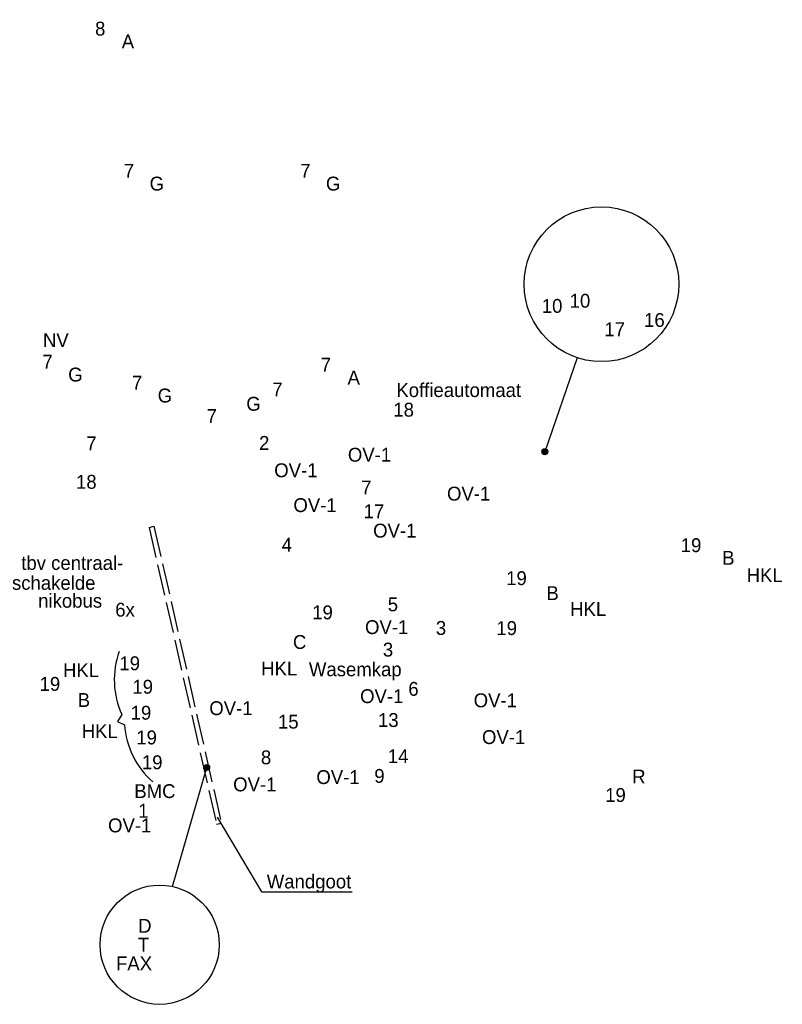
# Model space of a CAD drawing. Header units: millimetres. Extents: x -14827 to 133080, y -40284 to 77583.
# Tile 9 of 14: x 101649 to 111549, y 20495 to 33271. Entities that reach past the tile are written whole.
import ezdxf
from ezdxf.enums import TextEntityAlignment as Align
from ezdxf.xclip import XClip

# ---------------------------------------------------------------- set-up
doc = ezdxf.new("R2010")
doc.units = ezdxf.units.MM
doc.header["$LTSCALE"] = 100
doc.header["$XCLIPFRAME"] = 0
doc.linetypes.add('E_GOOT3', pattern=[5, 4, -1])
for name, color, linetype in [('EL6131--_WG', 90, 'Continuous'), ('EL6212--', 130, 'Continuous'), ('EL6221--', 130, 'Continuous'), ('EL6222--', 130, 'Continuous'), ('EL6222--_BUS', 3, 'Continuous'), ('EL6311--', 130, 'Continuous'), ('EL6350--', 130, 'Continuous'), ('EL6441--', 130, 'Continuous')]:
    doc.layers.add(name, color=color, linetype=linetype)
doc.styles.add('BURO-018', font='BUROFONT', dxfattribs={"height": 180})

# ---------------------------------------------------------------- blocks, each defined once
blk = doc.blocks.new('1115B61240')
at = {"color": 0}
for p, q in [((-6.2, 2), (-6.2, -2)), ((6.2, 2), (6.2, -2))]:
    blk.add_line(p, q, dxfattribs=at)
at = {"color": 0, "linetype": 'Continuous'}
blk.add_circle((0, 0), 2.5, dxfattribs=at)
at = {"color": 0}
for points in [[(-2.5, 0.75), (-6.2, 0.75), (-2.5, -0.75), (-6.2, -0.75)], [(2.5, 0.75), (6.2, 0.75), (2.5, -0.75), (6.2, -0.75)]]:
    blk.add_solid(points, dxfattribs=at)
at = {"color": 0, "linetype": 'Continuous', "style": 'BURO-018'}
for tag, p in [('E_GKAST', (0, 8)), ('E_GROEP', (0, 5)), ('E_SGROEP', (4.5, 5)), ('E_ARMCODE', (0, 0)), ('E_SLET', (4.5, -3))]:
    blk.add_attdef(tag, text='', height=1.8, dxfattribs=at).set_placement(p, align=Align.MIDDLE)
blk = doc.blocks.new('E00078')
at = {"color": 0, "linetype": 'Continuous'}
for p, q in [((-3, 6.48), (-3, 8.98)), ((-3, 7.73), (1.5, 5.13)), ((0, 7.5), (0, 1)), ((1.5, 4.13), (-1.5, 5.87)), ((1.5, 3.13), (-1.5, 4.87))]:
    blk.add_line(p, q, dxfattribs=at)
at = {"color": 0, "const_width": 0.75}
blk.add_lwpolyline([(-0.38, 7.5, 1), (0.38, 7.5, 1)], format="xyb", close=True, dxfattribs=at)
at = {"color": 0, "linetype": 'Continuous', "const_width": 0.5}
blk.add_lwpolyline([(-2.18, 6.12, 1), (-1.68, 6.12, 1)], format="xyb", close=True, dxfattribs=at)
at = {"color": 0, "linetype": 'Continuous'}
for centre, radius in [((0, 7.5), 0.75), ((-1.93, 6.12), 0.5)]:
    blk.add_circle(centre, radius, dxfattribs=at)
at = {"color": 0, "linetype": 'Continuous', "style": 'BURO-018'}
for tag, p in [('E_GKAST', (0, 14)), ('E_GROEP', (0, 11)), ('E_SGROEP', (4.5, 11))]:
    blk.add_attdef(tag, text='', height=1.8, dxfattribs=at).set_placement(p, align=Align.MIDDLE)
at = {"color": 0, "linetype": 'Continuous', "style": 'BURO-018', "flags": 1}
for tag, p in [('E_VERMCODE', (13, 11)), ('E_MATCODE', (0, 0))]:
    blk.add_attdef(tag, text='', height=1.8, dxfattribs=at).set_placement(p, align=Align.MIDDLE)
blk = doc.blocks.new('111304A')
at = {"color": 0, "linetype": 'Continuous'}
for p, q in [((0, 1), (0, 4.5)), ((-1.5, 3), (1.5, 3))]:
    blk.add_line(p, q, dxfattribs=at)
for centre in [(0, 6), (0, 4.5)]:
    blk.add_arc(centre, 1.5, 180, 0, dxfattribs=at)
at = {"color": 0, "linetype": 'Continuous', "style": 'BURO-018'}
for tag, p in [('E_GKAST', (0, 11.5)), ('E_GROEP', (0, 8.5)), ('E_SGROEP', (4.5, 8.5))]:
    blk.add_attdef(tag, text='', height=1.8, dxfattribs=at).set_placement(p, align=Align.MIDDLE)
at = {"color": 0, "linetype": 'Continuous', "style": 'BURO-018', "flags": 1}
for tag, p in [('E_VERMCODE', (13, 8.5)), ('E_MATCODE', (0, 0))]:
    blk.add_attdef(tag, text='', height=1.8, dxfattribs=at).set_placement(p, align=Align.MIDDLE)
blk = doc.blocks.new('111304')
at = {"color": 0, "linetype": 'Continuous'}
for p, q in [((-1.5, 4.5), (1.5, 4.5)), ((0, 1), (0, 4.5))]:
    blk.add_line(p, q, dxfattribs=at)
blk.add_arc((0, 6), 1.5, 180, 0, dxfattribs=at)
at = {"color": 0, "linetype": 'Continuous', "style": 'BURO-018'}
for tag, p in [('E_GKAST', (0, 11.5)), ('E_GROEP', (0, 8.5)), ('E_SGROEP', (4.5, 8.5))]:
    blk.add_attdef(tag, text='', height=1.8, dxfattribs=at).set_placement(p, align=Align.MIDDLE)
at = {"color": 0, "linetype": 'Continuous', "style": 'BURO-018', "flags": 1}
for tag, p in [('E_VERMCODE', (13, 8.5)), ('E_MATCODE', (0, 0))]:
    blk.add_attdef(tag, text='', height=1.8, dxfattribs=at).set_placement(p, align=Align.MIDDLE)
blk = doc.blocks.new('1116A4C')
at = {"color": 0, "linetype": 'Continuous'}
for p, q in [((-5, 4), (-5, 1)), ((5, 4), (-5, 4)), ((5, 1), (5, 4)), ((-5, 1), (5, 1))]:
    blk.add_line(p, q, dxfattribs=at)
blk.add_solid([(-5, 4), (-5, 1), (5, 4), (5, 1)], dxfattribs=at)
at = {"color": 0, "linetype": 'Continuous', "style": 'BURO-018'}
for tag, p in [('E_GKAST', (0, 15)), ('E_GROEP', (0, 9)), ('E_SGROEP', (4.5, 9)), ('E_KAST', (0, 6))]:
    blk.add_attdef(tag, text='', height=1.8, dxfattribs=at).set_placement(p, align=Align.MIDDLE)
at = {"color": 0, "linetype": 'Continuous', "style": 'BURO-018', "flags": 1}
blk.add_attdef('E_MATCODE', text='', height=1.8, dxfattribs=at).set_placement((0, 0), align=Align.MIDDLE)
blk = doc.blocks.new('111304D')
at = {"color": 0, "linetype": 'Continuous'}
for p, q in [((-3, 9.98), (-3, 7.48)), ((-3, 8.73), (1.5, 6.13)), ((-1.5, 8.5), (1.5, 8.5)), ((0, 1), (0, 8.5)), ((1.5, 5.13), (-1.5, 6.87)), ((1.5, 4.13), (-1.5, 5.87)), ((1.5, 3.13), (-1.5, 4.87)), ((1.5, 2.13), (-1.5, 3.87))]:
    blk.add_line(p, q, dxfattribs=at)
at = {"color": 0, "linetype": 'Continuous', "const_width": 0.5}
blk.add_lwpolyline([(-1.68, 7.12, 1), (-2.18, 7.12, 1)], format="xyb", close=True, dxfattribs=at)
at = {"color": 0, "linetype": 'Continuous'}
blk.add_circle((-1.93, 7.12), 0.5, dxfattribs=at)
blk.add_arc((0, 10), 1.5, 180, 0, dxfattribs=at)
at = {"color": 0, "linetype": 'Continuous', "style": 'BURO-018'}
for tag, p in [('E_GKAST', (0, 15.5)), ('E_GROEP', (0, 12.5)), ('E_SGROEP', (4.5, 12.5))]:
    blk.add_attdef(tag, text='', height=1.8, dxfattribs=at).set_placement(p, align=Align.MIDDLE)
at = {"color": 0, "linetype": 'Continuous', "style": 'BURO-018', "flags": 1}
for tag, p in [('E_VERMCODE', (13, 12.5)), ('E_MATCODE', (0, 0))]:
    blk.add_attdef(tag, text='', height=1.8, dxfattribs=at).set_placement(p, align=Align.MIDDLE)
blk = doc.blocks.new('1115B3A')
at = {"color": 0, "linetype": 'Continuous'}
blk.add_circle((0, 0), 2.5, dxfattribs=at)
at = {"color": 0, "linetype": 'Continuous', "style": 'BURO-018'}
for tag, p in [('E_GKAST', (0, 8)), ('E_GROEP', (0, 5)), ('E_SGROEP', (4.5, 5)), ('E_ARMCODE', (0, 0)), ('E_SLET', (4.5, -1))]:
    blk.add_attdef(tag, text='', height=1.8, dxfattribs=at).set_placement(p, align=Align.MIDDLE)
blk = doc.blocks.new('E00008')
at = {"color": 0, "linetype": 'Continuous'}
blk.add_line((0, 6), (0, 1), dxfattribs=at)
at = {"color": 0, "const_width": 0.75}
blk.add_lwpolyline([(-0.38, 6, 1), (0.38, 6, 1)], format="xyb", close=True, dxfattribs=at)
at = {"color": 0, "linetype": 'Continuous'}
blk.add_circle((0, 6), 0.75, dxfattribs=at)
at = {"color": 7, "style": 'BURO-018'}
for tag, p in [('E_COMMENT1', (0, 12)), ('E_DCOM1', (0, 9))]:
    blk.add_attdef(tag, text='', height=1.8, dxfattribs=at).set_placement(p, align=Align.MIDDLE)
at = {"color": 0, "style": 'BURO-018'}
blk.add_attdef('E_TEXT1', text='', height=1.8, dxfattribs=at).set_placement((2.5, 6), align=Align.MIDDLE)
at = {"color": 0, "linetype": 'Continuous', "style": 'BURO-018', "flags": 1}
blk.add_attdef('E_MATCODE', text='', height=1.8, dxfattribs=at).set_placement((-49685.21, -14495.88), align=Align.MIDDLE)
blk = doc.blocks.new('E00135')
at = {"color": 0}
for p, q in [((-2.5, -3.5), (-1.45, -2.03)), ((-1.79, -2.5), (1.79, -2.5)), ((1.45, -2.03), (2.5, -3.5)), ((2.5, -3.5), (-2.5, -3.5))]:
    blk.add_line(p, q, dxfattribs=at)
for points in [[(-1.79, -2.5), (1.79, -2.5), (-2.5, -3.5), (2.5, -3.5)], [(-1.45, -2.03), (-0.5, -2.5), (-1.79, -2.5)], [(1.45, -2.03), (0.5, -2.5), (1.79, -2.5)]]:
    blk.add_solid(points, dxfattribs=at)
blk = doc.blocks.new('1115B6WD')
at = {"color": 0, "linetype": 'Continuous'}
for p, q in [((1.88, -1.65), (-1.88, -1.65)), ((1.68, -1.85), (-1.68, -1.85)), ((1.43, -2.05), (-1.43, -2.05)), ((1.09, -2.25), (-1.09, -2.25)), ((0.5, -2.45), (-0.5, -2.45))]:
    blk.add_line(p, q, dxfattribs=at)
blk = doc.blocks.new('1115B3A-WA4_WD2')
at = {"color": 0, "linetype": 'Continuous'}
blk.add_circle((0, 0), 2.5, dxfattribs=at)
at = {"color": 0, "linetype": 'E_GOOT3', "zscale": 100}
for name in ['E00135', '1115B6WD']:
    blk.add_blockref(name, (0, 0), dxfattribs=at)
at = {"color": 0, "linetype": 'Continuous', "style": 'BURO-018'}
for tag, p in [('E_GKAST', (0, 8)), ('E_GROEP', (0, 5)), ('E_SGROEP', (4.5, 5)), ('E_ARMCODE', (0, 0)), ('E_SLET', (4.5, -1))]:
    blk.add_attdef(tag, text='', height=1.8, dxfattribs=at).set_placement(p, align=Align.MIDDLE)

msp = doc.modelspace()

# ---------------------------------------------------------------- hatches: boundary and pattern name
at = {"layer": 'EL6350--'}
h = msp.add_hatch(color=1, dxfattribs=at)
edge = h.paths.add_edge_path()
edge.add_arc((108465, 27665), 38.5, 0, 360)
h = msp.add_hatch(color=1, dxfattribs=at)
edge = h.paths.add_edge_path()
edge.add_arc((104076, 23567), 38.5, 0, 360)

# ---------------------------------------------------------------- linework, layer by layer
at = {"layer": 'EL6131--_WG', "linetype": 'E_GOOT3'}
for p, q in [((103329, 26683), (103392, 26697)), ((103329, 26683), (104204, 22831)), ((103392, 26697), (104267, 22845)), ((104204, 22831), (104267, 22845))]:
    msp.add_line(p, q, dxfattribs=at)
at = {"layer": 'EL6222--_BUS', "color": 1, "linetype": 'E_GOOT3'}
for p, q in [((102974, 24254), (102918, 24163)), ((102918, 24163), (103010, 24122))]:
    msp.add_line(p, q, dxfattribs=at)
at = {"layer": 'EL6222--_BUS', "color": 1}
for centre, start, end in [((103970, 24705), 160.4005, 204.3943), ((104100, 24199), 184.0074, 228.5036)]:
    msp.add_arc(centre, 1093, start, end, dxfattribs=at)
at = {"layer": 'EL6350--', "color": 1}
for p, q in [((108884, 28885), (108465, 27665)), ((103634, 22023), (104076, 23567)), ((104791, 21956), (104218, 22923)), ((104791, 21956), (105964, 21956))]:
    msp.add_line(p, q, dxfattribs=at)
for centre, radius in [((109201, 29838), 1004), ((108465, 27665), 38.5), ((104076, 23567), 38.5), ((103466, 21268), 774)]:
    msp.add_circle(centre, radius, dxfattribs=at)

# ---------------------------------------------------------------- block references
at = {"layer": 'EL6212--'}
ref = msp.add_blockref('1116A4C', (107435, 27197), dxfattribs=dict(at, xscale=99.99999999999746, yscale=100, zscale=100, rotation=12.799947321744))
XClip(ref).set_block_clipping_path([(-1071.5376169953, -4.6507585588), (-403.0494873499, -156.5268889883), (-289.3783763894, 343.8005037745), (-957.8665060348, 495.6766342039)])
ref.add_attrib('E_GKAST', 'OV-1', dxfattribs={"layer": '0', "color": 7, "linetype": 'Continuous', "height": 180, "style": 'BURO-018'}).set_placement((107477, 27121), align=Align.MIDDLE)
at = {"layer": 'EL6221--'}
ref = msp.add_blockref('111304D', (109619, 30556), dxfattribs=dict(at, xscale=99.99999999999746, yscale=99.99999999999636, zscale=100, rotation=192.799947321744))
XClip(ref).set_block_clipping_path([(1100.274424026, 32.5615723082), (431.7862943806, 184.4377027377), (318.1151834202, -315.8896900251), (986.6033130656, -467.7658204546)])
ref.add_attrib('E_GROEP', '16', dxfattribs={"layer": '0', "color": 7, "linetype": 'Continuous', "height": 180, "style": 'BURO-018'}).set_placement((109888, 29374), align=Align.MIDDLE)
ref = msp.add_blockref('111304D', (109105, 30435), dxfattribs=dict(at, xscale=99.99999999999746, yscale=99.99999999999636, zscale=100, rotation=192.799947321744))
XClip(ref).set_block_clipping_path([(1094.9935335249, 32.5292105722), (426.5054038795, 184.4053410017), (312.8342929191, -315.9220517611), (981.3224225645, -467.7981821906)])
ref.add_attrib('E_GROEP', '17', dxfattribs={"layer": '0', "color": 7, "linetype": 'Continuous', "height": 180, "style": 'BURO-018'}).set_placement((109373, 29254), align=Align.MIDDLE)
ref = msp.add_blockref('111304D', (107534, 24428), dxfattribs=dict(at, xscale=99.99999999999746, yscale=100, zscale=100, rotation=102.799947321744))
XClip(ref).set_block_clipping_path([(22.5744453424, 1066.3656078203), (-129.3016850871, 397.8774781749), (371.0257076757, 284.2063672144), (522.9018381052, 952.6944968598)])
ref.add_attrib('E_GROEP', '13', dxfattribs={"layer": '0', "color": 7, "linetype": 'Continuous', "height": 180, "style": 'BURO-018'}).set_placement((106434, 24183), align=Align.MIDDLE)
ref.add_attrib('E_GKAST', 'OV-1', dxfattribs={"layer": '0', "color": 7, "linetype": 'Continuous', "height": 180, "style": 'BURO-018'}).set_placement((107823, 24439), align=Align.MIDDLE)
ref = msp.add_blockref('111304D', (104066, 23893), dxfattribs=dict(at, xscale=99.99999999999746, yscale=100, zscale=100, rotation=282.799947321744))
XClip(ref).set_block_clipping_path([(-20.107544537, -1031.3656078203), (131.7685858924, -362.8774781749), (-368.5588068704, -249.2063672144), (-520.4349372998, -917.6944968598)])
ref.add_attrib('E_GROEP', '15', dxfattribs={"layer": '0', "color": 7, "linetype": 'Continuous', "height": 180, "style": 'BURO-018'}).set_placement((105136, 24161), align=Align.MIDDLE)
ref.add_attrib('E_GKAST', 'OV-1', dxfattribs={"layer": '0', "color": 7, "linetype": 'Continuous', "height": 180, "style": 'BURO-018'}).set_placement((104391, 24337), align=Align.MIDDLE)
ref = msp.add_blockref('111304D', (107642, 23951), dxfattribs=dict(at, xscale=99.99999999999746, yscale=100, zscale=100, rotation=102.799947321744))
XClip(ref).set_block_clipping_path([(27.4627441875, 1066.3656078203), (-124.413386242, 397.8774781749), (375.9140065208, 284.2063672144), (527.7901369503, 952.6944968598)])
ref.add_attrib('E_GROEP', '14', dxfattribs={"layer": '0', "color": 7, "linetype": 'Continuous', "height": 180, "style": 'BURO-018'}).set_placement((106561, 23714), align=Align.MIDDLE)
ref.add_attrib('E_GKAST', 'OV-1', dxfattribs={"layer": '0', "color": 7, "linetype": 'Continuous', "height": 180, "style": 'BURO-018'}).set_placement((107931, 23962), align=Align.MIDDLE)
at = {"layer": 'EL6222--'}
ref = msp.add_blockref('111304', (108401, 30258), dxfattribs=dict(at, xscale=99.99999999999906, yscale=100, zscale=100, rotation=192.799947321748))
XClip(ref).set_block_clipping_path([(1087.7298988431, 32.3551976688), (419.2417691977, 184.2313280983), (305.5706582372, -316.0960646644), (974.0587878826, -467.972195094)])
ref.add_attrib('E_GROEP', '10', dxfattribs={"layer": '0', "color": 7, "linetype": 'Continuous', "height": 180, "style": 'BURO-018'}).set_placement((108560, 29557), align=Align.MIDDLE)
ref = msp.add_blockref('111304A', (108758, 30342), dxfattribs=dict(at, xscale=99.99999999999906, yscale=100, zscale=100, rotation=192.799947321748))
XClip(ref).set_block_clipping_path([(1091.4065104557, 32.3814589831), (422.9183808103, 184.2575894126), (309.2472698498, -316.0698033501), (977.7353994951, -467.9459337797)])
ref.add_attrib('E_GROEP', '10', dxfattribs={"layer": '0', "color": 7, "linetype": 'Continuous', "height": 180, "style": 'BURO-018'}).set_placement((108922, 29624), align=Align.MIDDLE)
ref = msp.add_blockref('111304A', (106796, 27492), dxfattribs=dict(at, xscale=99.99999999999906, yscale=100, zscale=100, rotation=12.79994732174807))
XClip(ref).set_block_clipping_path([(-1065.956264, -8.9413881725), (-397.4681343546, -160.817518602), (-283.7970233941, 339.5098741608), (-952.2851530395, 491.3860045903)])
ref.add_attrib('E_GROEP', '18', dxfattribs={"layer": '0', "color": 7, "linetype": 'Continuous', "height": 180, "style": 'BURO-018'}).set_placement((106633, 28210), align=Align.MIDDLE)
ref.add_attrib('E_VERMCODE', 'Koffieautomaat', dxfattribs={"layer": '0', "color": 7, "linetype": 'Continuous', "height": 180, "style": 'BURO-018'}).set_placement((107348, 28468), align=Align.MIDDLE)
ref = msp.add_blockref('111304A', (103979, 28845), dxfattribs=dict(at, xscale=99.99999999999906, yscale=100, zscale=100, rotation=192.799947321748))
XClip(ref).set_block_clipping_path([(1041.4864925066, 28.3809424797), (372.9983628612, 180.2570729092), (259.3272519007, -320.0703198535), (927.8153815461, -471.946450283)])
ref.add_attrib('E_GROEP', '7', dxfattribs={"layer": '0', "color": 7, "linetype": 'Continuous', "height": 180, "style": 'BURO-018'}).set_placement((104142, 28128), align=Align.MIDDLE)
ref = msp.add_blockref('111304A', (102417, 28490), dxfattribs=dict(at, xscale=99.99999999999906, yscale=100, zscale=100, rotation=192.799947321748))
XClip(ref).set_block_clipping_path([(1025.4626747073, 28.3809424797), (356.974545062, 180.2570729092), (243.3034341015, -320.0703198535), (911.7915637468, -471.946450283)])
ref.add_attrib('E_GROEP', '7', dxfattribs={"layer": '0', "color": 7, "linetype": 'Continuous', "height": 180, "style": 'BURO-018'}).set_placement((102580, 27773), align=Align.MIDDLE)
ref = msp.add_blockref('111304', (104982, 27080), dxfattribs=dict(at, xscale=99.99999999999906, yscale=100, zscale=100, rotation=12.79994732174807))
XClip(ref).set_block_clipping_path([(-1047.3560655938, -8.9413881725), (-378.8679359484, -160.817518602), (-265.1968249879, 339.5098741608), (-933.6849546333, 491.3860045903)])
ref.add_attrib('E_GROEP', '2', dxfattribs={"layer": '0', "color": 7, "linetype": 'Continuous', "height": 180, "style": 'BURO-018'}).set_placement((104823, 27780), align=Align.MIDDLE)
ref.add_attrib('E_GKAST', 'OV-1', dxfattribs={"layer": '0', "color": 7, "linetype": 'Continuous', "height": 180, "style": 'BURO-018'}).set_placement((105234, 27424), align=Align.MIDDLE)
ref = msp.add_blockref('111304A', (106867, 27364), dxfattribs=dict(at, xscale=99.99999999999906, yscale=100, zscale=100, rotation=102.7999473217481))
XClip(ref).set_block_clipping_path([(-7.536187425, 1066.3656078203), (-159.4123178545, 397.8774781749), (340.9150749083, 284.2063672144), (492.7912053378, 952.6944968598)])
ref.add_attrib('E_GROEP', '7', dxfattribs={"layer": '0', "color": 7, "linetype": 'Continuous', "height": 180, "style": 'BURO-018'}).set_placement((106149, 27201), align=Align.MIDDLE)
ref.add_attrib('E_GKAST', 'OV-1', dxfattribs={"layer": '0', "color": 7, "linetype": 'Continuous', "height": 180, "style": 'BURO-018'}).set_placement((106190, 27626), align=Align.MIDDLE)
ref = msp.add_blockref('111304A', (102677, 26556), dxfattribs=dict(at, xscale=99.99999999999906, yscale=100, zscale=100, rotation=12.79994732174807))
XClip(ref).set_block_clipping_path([(-1023.7158138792, -8.9413881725), (-355.2276842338, -160.817518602), (-241.5565732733, 339.5098741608), (-910.0447029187, 491.3860045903)])
ref.add_attrib('E_GROEP', '18', dxfattribs={"layer": '0', "color": 7, "linetype": 'Continuous', "height": 180, "style": 'BURO-018'}).set_placement((102514, 27274), align=Align.MIDDLE)
ref = msp.add_blockref('111304A', (104954, 27176), dxfattribs=dict(at, xscale=99.99999999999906, yscale=100, zscale=100, rotation=192.799947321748))
XClip(ref).set_block_clipping_path([(1047.2905133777, 9.9413881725), (378.8023837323, 161.817518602), (265.1312727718, -338.5098741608), (933.6194024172, -490.3860045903)])
ref.add_attrib('E_GROEP', '4', dxfattribs={"layer": '0', "color": 7, "linetype": 'Continuous', "height": 180, "style": 'BURO-018'}).set_placement((105117, 26458), align=Align.MIDDLE)
ref.add_attrib('E_GKAST', 'OV-1', dxfattribs={"layer": '0', "color": 7, "linetype": 'Continuous', "height": 180, "style": 'BURO-018'}).set_placement((105483, 26972), align=Align.MIDDLE)
ref = msp.add_blockref('111304', (106937, 27056), dxfattribs=dict(at, xscale=99.99999999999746, yscale=100, zscale=100, rotation=102.799947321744))
XClip(ref).set_block_clipping_path([(-4.3789607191, 1066.3656078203), (-156.2550911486, 397.8774781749), (344.0723016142, 284.2063672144), (495.9484320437, 952.6944968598)])
ref.add_attrib('E_GROEP', '17', dxfattribs={"layer": '0', "color": 7, "linetype": 'Continuous', "height": 180, "style": 'BURO-018'}).set_placement((106248, 26892), align=Align.MIDDLE)
ref.add_attrib('E_GKAST', 'OV-1', dxfattribs={"layer": '0', "color": 7, "linetype": 'Continuous', "height": 180, "style": 'BURO-018'}).set_placement((106518, 26641), align=Align.MIDDLE)
ref = msp.add_blockref('111304A', (107212, 25846), dxfattribs=dict(at, xscale=99.99999999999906, yscale=100, zscale=100, rotation=102.7999473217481))
XClip(ref).set_block_clipping_path([(8.0257268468, 1066.3656078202), (-143.8504035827, 397.8774781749), (356.4769891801, 284.2063672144), (508.3531196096, 952.6944968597)])
ref.add_attrib('E_GROEP', '5', dxfattribs={"layer": '0', "color": 7, "linetype": 'Continuous', "height": 180, "style": 'BURO-018'}).set_placement((106494, 25683), align=Align.MIDDLE)
ref = msp.add_blockref('111304', (107282, 25539), dxfattribs=dict(at, xscale=99.99999999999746, yscale=100, zscale=100, rotation=102.799947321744))
XClip(ref).set_block_clipping_path([(11.1829535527, 1066.3656078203), (-140.6931768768, 397.8774781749), (359.634215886, 284.2063672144), (511.5103463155, 952.6944968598)])
ref.add_attrib('E_GROEP', '3', dxfattribs={"layer": '0', "color": 7, "linetype": 'Continuous', "height": 180, "style": 'BURO-018'}).set_placement((107118, 25378), align=Align.MIDDLE)
ref.add_attrib('E_GKAST', 'OV-1', dxfattribs={"layer": '0', "color": 7, "linetype": 'Continuous', "height": 180, "style": 'BURO-018'}).set_placement((106413, 25389), align=Align.MIDDLE)
ref = msp.add_blockref('111304A', (107253, 25213), dxfattribs=dict(at, xscale=99.99999999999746, yscale=100, zscale=100, rotation=282.799947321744))
XClip(ref).set_block_clipping_path([(-14.2970468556, -1065.3656078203), (137.5790835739, -396.8774781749), (-362.7483091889, -283.2063672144), (-514.6244396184, -951.6944968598)])
ref.add_attrib('E_GROEP', '19', dxfattribs={"layer": '0', "color": 7, "linetype": 'Continuous', "height": 180, "style": 'BURO-018'}).set_placement((107971, 25376), align=Align.MIDDLE)
ref = msp.add_blockref('E00078', (107360, 25193), dxfattribs=dict(at, xscale=100.000000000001, yscale=100, zscale=100, rotation=102.7999473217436))
XClip(ref).set_block_clipping_path([(14.7274622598, 1066.3656078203), (-137.1486681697, 397.8774781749), (363.1787245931, 284.2063672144), (515.0548550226, 952.6944968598)])
ref.add_attrib('E_GROEP', '3', dxfattribs={"layer": '0', "color": 7, "linetype": 'Continuous', "height": 180, "style": 'BURO-018'}).set_placement((106430, 25097), align=Align.MIDDLE)
ref.add_attrib('E_VERMCODE', 'Wasemkap', dxfattribs={"layer": '0', "color": 7, "linetype": 'Continuous', "height": 180, "style": 'BURO-018'}).set_placement((106005, 24819), align=Align.MIDDLE)
ref = msp.add_blockref('111304A', (103795, 25083), dxfattribs=dict(at, xscale=99.99999999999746, yscale=100, zscale=100, rotation=102.799947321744))
XClip(ref).set_block_clipping_path([(7.8959191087, 1031.3512386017), (-143.9802113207, 362.8631089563), (356.3471814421, 249.1919979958), (508.2233118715, 917.6801276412)])
ref.add_attrib('E_GROEP', '19', dxfattribs={"layer": '0', "color": 7, "linetype": 'Continuous', "height": 180, "style": 'BURO-018'}).set_placement((103077, 24920), align=Align.MIDDLE)
ref = msp.add_blockref('111304A', (103868, 24762), dxfattribs=dict(at, xscale=99.99999999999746, yscale=100, zscale=100, rotation=102.799947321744))
XClip(ref).set_block_clipping_path([(11.1904679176, 1031.3512386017), (-140.6856625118, 362.8631089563), (359.641730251, 249.1919979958), (511.5178606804, 917.6801276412)])
ref.add_attrib('E_GROEP', '19', dxfattribs={"layer": '0', "color": 7, "linetype": 'Continuous', "height": 180, "style": 'BURO-018'}).set_placement((103246, 24615), align=Align.MIDDLE)
ref = msp.add_blockref('111304', (107462, 24747), dxfattribs=dict(at, xscale=99.99999999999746, yscale=100, zscale=100, rotation=102.799947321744))
XClip(ref).set_block_clipping_path([(19.3032119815, 1066.3656078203), (-132.572918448, 397.8774781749), (367.7544743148, 284.2063672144), (519.6306047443, 952.6944968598)])
ref.add_attrib('E_GROEP', '6', dxfattribs={"layer": '0', "color": 7, "linetype": 'Continuous', "height": 180, "style": 'BURO-018'}).set_placement((106761, 24588), align=Align.MIDDLE)
ref.add_attrib('E_GKAST', 'OV-1', dxfattribs={"layer": '0', "color": 7, "linetype": 'Continuous', "height": 180, "style": 'BURO-018'}).set_placement((106349, 24493), align=Align.MIDDLE)
ref = msp.add_blockref('111304A', (103941, 24441), dxfattribs=dict(at, xscale=99.99999999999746, yscale=100, zscale=100, rotation=102.799947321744))
XClip(ref).set_block_clipping_path([(14.4850167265, 1031.3512386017), (-137.3911137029, 362.8631089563), (362.9362790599, 249.1919979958), (514.8124094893, 917.6801276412)])
ref.add_attrib('E_GROEP', '19', dxfattribs={"layer": '0', "color": 7, "linetype": 'Continuous', "height": 180, "style": 'BURO-018'}).set_placement((103223, 24278), align=Align.MIDDLE)
ref.add_attrib('E_GKAST', 'HKL', dxfattribs={"layer": '0', "color": 7, "linetype": 'Continuous', "height": 180, "style": 'BURO-018'}).set_placement((102688, 24039), align=Align.MIDDLE)
ref = msp.add_blockref('111304A', (104014, 24120), dxfattribs=dict(at, xscale=99.99999999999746, yscale=100, zscale=100, rotation=102.799947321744))
XClip(ref).set_block_clipping_path([(17.7795655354, 1031.3512386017), (-134.096564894, 362.8631089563), (366.2308278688, 249.1919979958), (518.1069582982, 917.6801276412)])
ref.add_attrib('E_GROEP', '19', dxfattribs={"layer": '0', "color": 7, "linetype": 'Continuous', "height": 180, "style": 'BURO-018'}).set_placement((103296, 23957), align=Align.MIDDLE)
ref = msp.add_blockref('111304', (104147, 23540), dxfattribs=dict(at, xscale=99.99999999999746, yscale=100, zscale=100, rotation=282.799947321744))
XClip(ref).set_block_clipping_path([(-23.7315135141, -1031.3656078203), (128.1446169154, -362.8774781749), (-372.1827758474, -249.2063672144), (-524.0589062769, -917.6944968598)])
ref.add_attrib('E_GROEP', '8', dxfattribs={"layer": '0', "color": 7, "linetype": 'Continuous', "height": 180, "style": 'BURO-018'}).set_placement((104847, 23699), align=Align.MIDDLE)
ref.add_attrib('E_GKAST', 'OV-1', dxfattribs={"layer": '0', "color": 7, "linetype": 'Continuous', "height": 180, "style": 'BURO-018'}).set_placement((104701, 23348), align=Align.MIDDLE)
ref = msp.add_blockref('111304A', (104086, 23798), dxfattribs=dict(at, xscale=99.99999999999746, yscale=100, zscale=100, rotation=102.799947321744))
XClip(ref).set_block_clipping_path([(21.0741143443, 1031.3512386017), (-130.8020160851, 362.8631089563), (369.5253766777, 249.1919979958), (521.4015071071, 917.6801276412)])
ref.add_attrib('E_GROEP', '19', dxfattribs={"layer": '0', "color": 7, "linetype": 'Continuous', "height": 180, "style": 'BURO-018'}).set_placement((103369, 23635), align=Align.MIDDLE)
ref = msp.add_blockref('111304', (106265, 23198), dxfattribs=dict(at, xscale=99.99999999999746, yscale=100, zscale=100, rotation=12.799947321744))
XClip(ref).set_block_clipping_path([(-1051.2606259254, 31.7586118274), (-382.77249628, -120.117518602), (-269.1013853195, 380.2098741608), (-937.5895149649, 532.0860045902)])
ref.add_attrib('E_GROEP', '9', dxfattribs={"layer": '0', "color": 7, "linetype": 'Continuous', "height": 180, "style": 'BURO-018'}).set_placement((106319, 23458), align=Align.MIDDLE)
ref.add_attrib('E_GKAST', 'OV-1', dxfattribs={"layer": '0', "color": 7, "linetype": 'Continuous', "height": 180, "style": 'BURO-018'}).set_placement((105781, 23443), align=Align.MIDDLE)
ref = msp.add_blockref('E00078', (104217, 23225), dxfattribs=dict(at, xscale=100.000000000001, yscale=100, zscale=100, rotation=102.7999473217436))
XClip(ref).set_block_clipping_path([(26.951623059, 1031.3512386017), (-124.9245073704, 362.8631089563), (375.4028853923, 249.1919979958), (527.2790158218, 917.6801276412)])
ref.add_attrib('E_GROEP', '1', dxfattribs={"layer": '0', "color": 7, "linetype": 'Continuous', "height": 180, "style": 'BURO-018'}).set_placement((103254, 23006), align=Align.MIDDLE)
ref.add_attrib('E_GKAST', 'OV-1', dxfattribs={"layer": '0', "color": 7, "linetype": 'Continuous', "height": 180, "style": 'BURO-018'}).set_placement((103077, 22816), align=Align.MIDDLE)
ref.add_attrib('E_VERMCODE', 'BMC', dxfattribs={"layer": '0', "color": 7, "linetype": 'Continuous', "height": 180, "style": 'BURO-018'}).set_placement((103404, 23261), align=Align.MIDDLE)
at = {"layer": 'EL6311--'}
ref = msp.add_blockref('1115B3A', (103054, 32989), dxfattribs=dict(at, xscale=100, yscale=100, zscale=100))
XClip(ref).set_block_clipping_path([(-1000.069672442, -299.8448602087), (-314.5459759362, 213.2327376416)])
ref.add_attrib('E_ARMCODE', 'A', dxfattribs={"layer": '0', "color": 7, "linetype": 'Continuous', "height": 180, "style": 'BURO-018'}).set_placement((103054, 32989), align=Align.MIDDLE)
ref.add_attrib('E_GROEP', '8', dxfattribs={"layer": '0', "color": 7, "linetype": 'Continuous', "height": 180, "style": 'BURO-018'}).set_placement((102694, 33155), align=Align.MIDDLE)
ref = msp.add_blockref('1115B3A', (103429, 31144), dxfattribs=dict(at, xscale=100, yscale=100, zscale=100))
XClip(ref).set_block_clipping_path([(-1003.8125165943, -281.3965109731), (-318.2888200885, 231.6810868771)])
ref.add_attrib('E_ARMCODE', 'G', dxfattribs={"layer": '0', "color": 7, "linetype": 'Continuous', "height": 180, "style": 'BURO-018'}).set_placement((103429, 31144), align=Align.MIDDLE)
ref.add_attrib('E_GROEP', '7', dxfattribs={"layer": '0', "color": 7, "linetype": 'Continuous', "height": 180, "style": 'BURO-018'}).set_placement((103068, 31310), align=Align.MIDDLE)
ref = msp.add_blockref('1115B3A', (105718, 31144), dxfattribs=dict(at, xscale=100, yscale=100, zscale=100))
XClip(ref).set_block_clipping_path([(-1026.7094860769, -281.3965109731), (-341.1857895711, 231.6810868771)])
ref.add_attrib('E_ARMCODE', 'G', dxfattribs={"layer": '0', "color": 7, "linetype": 'Continuous', "height": 180, "style": 'BURO-018'}).set_placement((105718, 31144), align=Align.MIDDLE)
ref.add_attrib('E_GROEP', '7', dxfattribs={"layer": '0', "color": 7, "linetype": 'Continuous', "height": 180, "style": 'BURO-018'}).set_placement((105358, 31310), align=Align.MIDDLE)
ref = msp.add_blockref('1115B3A', (102372, 28666), dxfattribs=dict(at, xscale=100, yscale=100, zscale=100))
XClip(ref).set_block_clipping_path([(-993.2451718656, -256.6243024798), (-307.7214753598, 256.4532953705)])
ref.add_attrib('E_ARMCODE', 'G', dxfattribs={"layer": '0', "color": 7, "linetype": 'Continuous', "height": 180, "style": 'BURO-018'}).set_placement((102372, 28666), align=Align.MIDDLE)
ref.add_attrib('E_GROEP', '7', dxfattribs={"layer": '0', "color": 7, "linetype": 'Continuous', "height": 180, "style": 'BURO-018'}).set_placement((102011, 28833), align=Align.MIDDLE)
ref = msp.add_blockref('1115B3A', (105985, 28627), dxfattribs=dict(at, xscale=100, yscale=100, zscale=100))
XClip(ref).set_block_clipping_path([(-1029.3777223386, -256.2337963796), (-343.8540258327, 256.8438014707)])
ref.add_attrib('E_ARMCODE', 'A', dxfattribs={"layer": '0', "color": 7, "linetype": 'Continuous', "height": 180, "style": 'BURO-018'}).set_placement((105985, 28627), align=Align.MIDDLE)
ref.add_attrib('E_GROEP', '7', dxfattribs={"layer": '0', "color": 7, "linetype": 'Continuous', "height": 180, "style": 'BURO-018'}).set_placement((105624, 28794), align=Align.MIDDLE)
ref = msp.add_blockref('1115B3A', (103534, 28394), dxfattribs=dict(at, xscale=100, yscale=100, zscale=100))
XClip(ref).set_block_clipping_path([(-1004.8658832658, -253.8981370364), (-319.34218676, 259.1794608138)])
ref.add_attrib('E_ARMCODE', 'G', dxfattribs={"layer": '0', "color": 7, "linetype": 'Continuous', "height": 180, "style": 'BURO-018'}).set_placement((103534, 28394), align=Align.MIDDLE)
ref.add_attrib('E_GROEP', '7', dxfattribs={"layer": '0', "color": 7, "linetype": 'Continuous', "height": 180, "style": 'BURO-018'}).set_placement((103173, 28560), align=Align.MIDDLE)
ref = msp.add_blockref('1115B3A', (104684, 28287), dxfattribs=dict(at, xscale=100, yscale=100, zscale=100))
XClip(ref).set_block_clipping_path([(-1016.3680137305, -252.8313771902), (-330.8443172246, 260.24622066)])
ref.add_attrib('E_ARMCODE', 'G', dxfattribs={"layer": '0', "color": 7, "linetype": 'Continuous', "height": 180, "style": 'BURO-018'}).set_placement((104684, 28287), align=Align.MIDDLE)
ref.add_attrib('E_GROEP', '7', dxfattribs={"layer": '0', "color": 7, "linetype": 'Continuous', "height": 180, "style": 'BURO-018'}).set_placement((104994, 28472), align=Align.MIDDLE)
ref = msp.add_blockref('1115B61240', (110848, 26288), dxfattribs=dict(at, xscale=99.99999999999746, yscale=99.99999999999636, zscale=100, rotation=12.799947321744))
XClip(ref).set_block_clipping_path([(-1102.8017097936, 11.7739116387), (-434.3135801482, -140.1022187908), (-320.6424691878, 360.225173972), (-989.1305988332, 512.1013044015)])
ref.add_attrib('E_ARMCODE', 'B', dxfattribs={"layer": '0', "color": 7, "linetype": 'Continuous', "height": 180, "style": 'BURO-018'}).set_placement((110848, 26288), align=Align.MIDDLE)
ref.add_attrib('E_GROEP', '19', dxfattribs={"layer": '0', "color": 7, "linetype": 'Continuous', "height": 180, "style": 'BURO-018'}).set_placement((110364, 26452), align=Align.MIDDLE)
ref.add_attrib('E_GKAST', 'HKL', dxfattribs={"layer": '0', "color": 7, "linetype": 'Continuous', "height": 180, "style": 'BURO-018'}).set_placement((111320, 26063), align=Align.MIDDLE)
ref = msp.add_blockref('1115B61240', (108567, 25830), dxfattribs=dict(at, xscale=99.99999999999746, yscale=99.99999999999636, zscale=100, rotation=12.799947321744))
XClip(ref).set_block_clipping_path([(-1079.5483722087, 11.1857262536), (-411.0602425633, -140.6904041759), (-297.3891316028, 359.6369885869), (-965.8772612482, 511.5131190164)])
ref.add_attrib('E_ARMCODE', 'B', dxfattribs={"layer": '0', "color": 7, "linetype": 'Continuous', "height": 180, "style": 'BURO-018'}).set_placement((108567, 25830), align=Align.MIDDLE)
ref.add_attrib('E_GROEP', '19', dxfattribs={"layer": '0', "color": 7, "linetype": 'Continuous', "height": 180, "style": 'BURO-018'}).set_placement((108098, 26024), align=Align.MIDDLE)
ref.add_attrib('E_GKAST', 'HKL', dxfattribs={"layer": '0', "color": 7, "linetype": 'Continuous', "height": 180, "style": 'BURO-018'}).set_placement((109029, 25623), align=Align.MIDDLE)
ref = msp.add_blockref('1115B61240', (105283, 25196), dxfattribs=dict(at, xscale=99.99999999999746, yscale=99.99999999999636, zscale=100, rotation=12.799947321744))
XClip(ref).set_block_clipping_path([(-1046.111217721, 10.0962995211), (-377.6230880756, -141.7798309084), (-263.9519771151, 358.5475618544), (-932.4401067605, 510.4236922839)])
ref.add_attrib('E_ARMCODE', 'C', dxfattribs={"layer": '0', "color": 7, "linetype": 'Continuous', "height": 180, "style": 'BURO-018'}).set_placement((105283, 25196), align=Align.MIDDLE)
ref.add_attrib('E_GROEP', '19', dxfattribs={"layer": '0', "color": 7, "linetype": 'Continuous', "height": 180, "style": 'BURO-018'}).set_placement((105580, 25580), align=Align.MIDDLE)
ref.add_attrib('E_GKAST', 'HKL', dxfattribs={"layer": '0', "color": 7, "linetype": 'Continuous', "height": 180, "style": 'BURO-018'}).set_placement((105018, 24852), align=Align.MIDDLE)
ref = msp.add_blockref('1115B61240', (102482, 24443), dxfattribs=dict(at, xscale=99.99999999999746, yscale=99.99999999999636, zscale=100, rotation=12.799947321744))
XClip(ref).set_block_clipping_path([(-1017.1350835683, 11.2298784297), (-348.6469539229, -140.6462519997), (-234.9758429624, 359.6811407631), (-903.4639726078, 511.5572711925)])
ref.add_attrib('E_ARMCODE', 'B', dxfattribs={"layer": '0', "color": 7, "linetype": 'Continuous', "height": 180, "style": 'BURO-018'}).set_placement((102482, 24443), align=Align.MIDDLE)
ref.add_attrib('E_GROEP', '19', dxfattribs={"layer": '0', "color": 7, "linetype": 'Continuous', "height": 180, "style": 'BURO-018'}).set_placement((102041, 24652), align=Align.MIDDLE)
ref.add_attrib('E_GKAST', 'HKL', dxfattribs={"layer": '0', "color": 7, "linetype": 'Continuous', "height": 180, "style": 'BURO-018'}).set_placement((102445, 24830), align=Align.MIDDLE)
at = {"layer": 'EL6311--', "linetype": 'E_GOOT3'}
ref = msp.add_blockref('1115B3A-WA4_WD2', (109687, 23450), dxfattribs=dict(at, xscale=99.99999999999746, yscale=100, zscale=100, rotation=192.799947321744))
XClip(ref).set_block_clipping_path([(1085.1958257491, -36.8818440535), (416.7076961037, 114.9942863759), (303.0365851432, -385.3331063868), (971.5247147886, -537.2092368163)])
ref.add_attrib('E_ARMCODE', 'R', dxfattribs={"layer": '0', "color": 7, "linetype": 'Continuous', "height": 180, "style": 'BURO-018'}).set_placement((109687, 23450), align=Align.MIDDLE)
ref.add_attrib('E_GROEP', '19', dxfattribs={"layer": '0', "color": 7, "linetype": 'Continuous', "height": 180, "style": 'BURO-018'}).set_placement((109383, 23210), align=Align.MIDDLE)
at = {"layer": 'EL6441--'}
ref = msp.add_blockref('E00008', (104100, 21512), dxfattribs=dict(at, xscale=100, yscale=100, zscale=100, rotation=90))
XClip(ref).set_block_clipping_path([(-185.0834867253, 324.998915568), (327.9941111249, 1010.5226120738)])
ref.add_attrib('E_TEXT1', 'D', dxfattribs={"layer": '0', "color": 1, "height": 180, "style": 'BURO-018'}).set_placement((103274, 21513), align=Align.MIDDLE)
ref = msp.add_blockref('E00008', (104100, 21268), dxfattribs=dict(at, xscale=100, yscale=100, zscale=100, rotation=90))
XClip(ref).set_block_clipping_path([(-182.641598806, 324.998915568), (330.4359990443, 1010.5226120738)])
ref.add_attrib('E_TEXT1', 'T', dxfattribs={"layer": '0', "color": 1, "height": 180, "style": 'BURO-018'}).set_placement((103255, 21269), align=Align.MIDDLE)
ref = msp.add_blockref('E00008', (104100, 21024), dxfattribs=dict(at, xscale=100, yscale=100, zscale=100, rotation=90))
XClip(ref).set_block_clipping_path([(-180.1997108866, 324.998915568), (332.8778869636, 1010.5226120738)])
ref.add_attrib('E_TEXT1', 'FAX', dxfattribs={"layer": '0', "color": 1, "height": 180, "style": 'BURO-018'}).set_placement((103133, 21025), align=Align.MIDDLE)

# ---------------------------------------------------------------- texts
at = {"layer": 'EL6350--', "color": 1, "style": 'BURO-018'}
for s, p in [('NV', (101951, 29022)), ('tbv centraal-', (101669, 26132)), ('geschakelde', (101281, 25873)), ('nikobus', (101889, 25641)), ('6x', (102889, 25525)), ('Wandgoot', (104856, 21998))]:
    msp.add_text(s, height=180, dxfattribs=at).set_placement(p)

doc.saveas('drawing.dxf')
